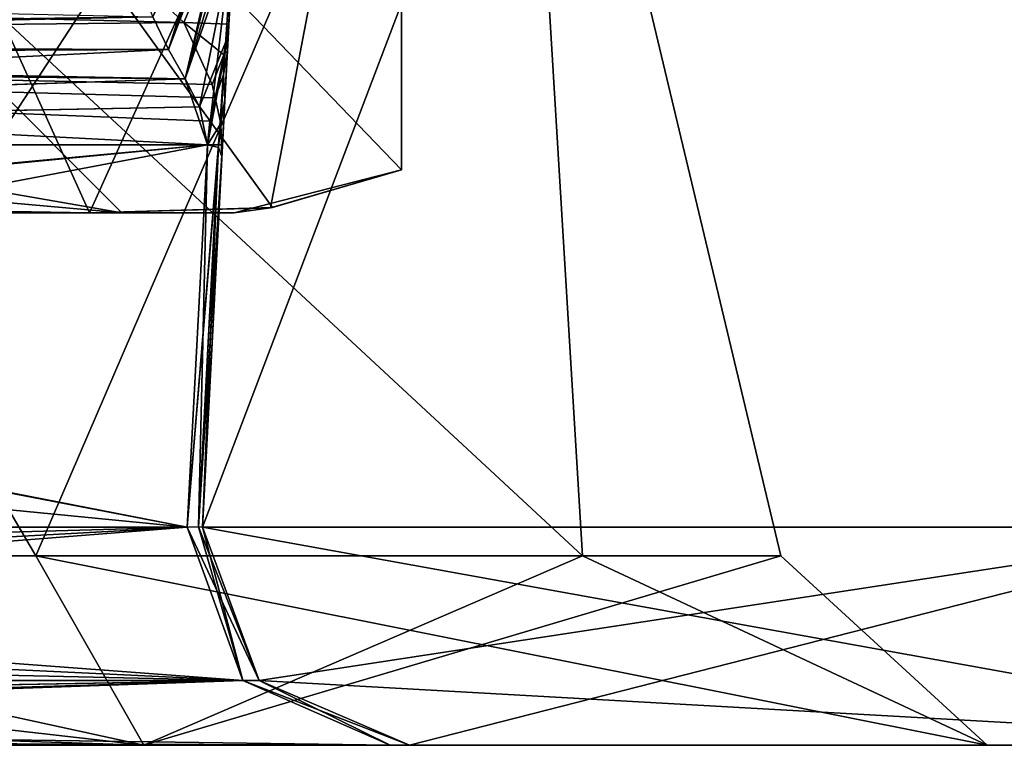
# Model space of a CAD drawing. Header units: inches. Extents: x -9.1 to 9.1, y -3.8 to 4.3.
# Tile 27 of 233: x -8.625 to -8.482, y -2.112 to -2.007. Entities that reach past the tile are written whole.
import ezdxf

# ---------------------------------------------------------------- set-up
doc = ezdxf.new("R2010")
doc.units = ezdxf.units.IN
doc.header["$LTSCALE"] = 65.185185
doc.header["$MEASUREMENT"] = 0
for name, color, linetype in [('10476', 7, 'CONTINUOUS'), ('10478', 7, 'CONTINUOUS'), ('10479', 7, 'CONTINUOUS'), ('10489', 7, 'CONTINUOUS'), ('10510', 7, 'CONTINUOUS'), ('10560', 7, 'CONTINUOUS'), ('10562', 7, 'CONTINUOUS'), ('10563', 7, 'CONTINUOUS'), ('10573', 7, 'CONTINUOUS'), ('10594', 7, 'CONTINUOUS'), ('13805', 7, 'CONTINUOUS'), ('13887', 7, 'CONTINUOUS'), ('13888', 7, 'CONTINUOUS'), ('13889', 7, 'CONTINUOUS'), ('13890', 7, 'CONTINUOUS'), ('13895', 7, 'CONTINUOUS'), ('13896', 7, 'CONTINUOUS'), ('13897', 7, 'CONTINUOUS'), ('13917', 7, 'CONTINUOUS'), ('13918', 7, 'CONTINUOUS'), ('13919', 7, 'CONTINUOUS'), ('13920', 7, 'CONTINUOUS'), ('13986', 7, 'CONTINUOUS'), ('13989', 7, 'CONTINUOUS'), ('13990', 7, 'CONTINUOUS'), ('13993', 7, 'CONTINUOUS'), ('14002', 7, 'CONTINUOUS'), ('14003', 7, 'CONTINUOUS'), ('14004', 7, 'CONTINUOUS'), ('14005', 7, 'CONTINUOUS'), ('14006', 7, 'CONTINUOUS'), ('14007', 7, 'CONTINUOUS'), ('14008', 7, 'CONTINUOUS'), ('14016', 7, 'CONTINUOUS'), ('14017', 7, 'CONTINUOUS'), ('14018', 7, 'CONTINUOUS'), ('14019', 7, 'CONTINUOUS'), ('14020', 7, 'CONTINUOUS'), ('14021', 7, 'CONTINUOUS'), ('14022', 7, 'CONTINUOUS'), ('14023', 7, 'CONTINUOUS'), ('14024', 7, 'CONTINUOUS'), ('14025', 7, 'CONTINUOUS'), ('14081', 7, 'CONTINUOUS'), ('14082', 7, 'CONTINUOUS'), ('14083', 7, 'CONTINUOUS'), ('14183', 7, 'CONTINUOUS'), ('14184', 7, 'CONTINUOUS'), ('14890', 7, 'CONTINUOUS'), ('14898', 7, 'CONTINUOUS')]:
    doc.layers.add(name, color=color, linetype=linetype)

msp = doc.modelspace()

# ---------------------------------------------------------------- linework, layer by layer
at = {"layer": '10476', "color": 252, "linetype": 'Continuous', "true_color": 0x969696}
for points in [[(-8.66128, -2.035, -2.12862), (-8.61468, -2.035, -2.07812), (-8.725, -2.035, -2.13775), (-8.66128, -2.035, -2.12862)], [(-8.725, -2.035, -2.13775), (-8.61468, -2.035, -2.07812), (-8.61, -2.035, -2), (-8.725, -2.035, -2.13775)], [(-8.725, -2.035, -1.86225), (-8.61, -2.035, -2), (-8.725, -2.035, -1.84576), (-8.725, -2.035, -1.86225)], [(-8.725, -2.035, -1.84576), (-8.61, -2.035, -2), (-8.66128, -2.035, -1.87138), (-8.725, -2.035, -1.84576)], [(-8.66128, -2.035, -1.87138), (-8.61, -2.035, -2), (-8.61468, -2.035, -1.92188), (-8.66128, -2.035, -1.87138)], [(-8.61, -2.035, -2), (-8.61468, -2.035, -2.07812), (-8.59375, -2.035, -2), (-8.61, -2.035, -2)], [(-8.61468, -2.035, -1.92188), (-8.61, -2.035, -2), (-8.59375, -2.035, -2), (-8.61468, -2.035, -1.92188)]]:
    msp.add_3dface(points, dxfattribs=at)
at = {"layer": '10478', "color": 252, "linetype": 'Continuous', "true_color": 0x969696}
for points in [[(-8.65979, -1.935, -2.15625), (-8.56958, -1.935, -2), (-8.65979, -2.02877, -2.15625), (-8.65979, -1.935, -2.15625)], [(-8.65979, -2.02877, -2.15625), (-8.56958, -1.935, -2), (-8.63478, -2.03474, -2.11293), (-8.65979, -2.02877, -2.15625)], [(-8.56958, -1.935, -2), (-8.61468, -2.035, -2.07812), (-8.63478, -2.03474, -2.11293), (-8.56958, -1.935, -2)], [(-8.61468, -2.035, -2.07812), (-8.56958, -1.935, -2), (-8.5885, -2.03427, -2.03278), (-8.61468, -2.035, -2.07812)], [(-8.56958, -1.935, -2), (-8.56958, -2.02877, -2), (-8.5885, -2.03427, -2.03278), (-8.56958, -1.935, -2)]]:
    msp.add_3dface(points, dxfattribs=at)
at = {"layer": '10479', "color": 252, "linetype": 'Continuous', "true_color": 0x969696}
for points in [[(-8.56958, -1.935, -2), (-8.65979, -1.935, -1.84375), (-8.56958, -2.02877, -2), (-8.56958, -1.935, -2)], [(-8.65979, -1.935, -1.84375), (-8.61468, -2.035, -1.92188), (-8.5882, -2.03423, -1.96774), (-8.65979, -1.935, -1.84375)], [(-8.61468, -2.035, -1.92188), (-8.65979, -1.935, -1.84375), (-8.63715, -2.0346, -1.88296), (-8.61468, -2.035, -1.92188)], [(-8.56958, -2.02877, -2), (-8.65979, -1.935, -1.84375), (-8.5882, -2.03423, -1.96774), (-8.56958, -2.02877, -2)]]:
    msp.add_3dface(points, dxfattribs=at)
at = {"layer": '10489', "color": 252, "linetype": 'Continuous', "true_color": 0x969696}
for points in [[(-8.56958, -2.02877, -2), (-8.59375, -2.035, -2), (-8.5885, -2.03427, -2.03278), (-8.56958, -2.02877, -2)], [(-8.59375, -2.035, -2), (-8.56958, -2.02877, -2), (-8.5882, -2.03423, -1.96774), (-8.59375, -2.035, -2)], [(-8.66128, -2.035, -1.87138), (-8.61468, -2.035, -1.92188), (-8.63715, -2.0346, -1.88296), (-8.66128, -2.035, -1.87138)], [(-8.61468, -2.035, -2.07812), (-8.66128, -2.035, -2.12862), (-8.63478, -2.03474, -2.11293), (-8.61468, -2.035, -2.07812)], [(-8.61468, -2.035, -1.92188), (-8.59375, -2.035, -2), (-8.5882, -2.03423, -1.96774), (-8.61468, -2.035, -1.92188)], [(-8.59375, -2.035, -2), (-8.61468, -2.035, -2.07812), (-8.5885, -2.03427, -2.03278), (-8.59375, -2.035, -2)]]:
    msp.add_3dface(points, dxfattribs=at)
at = {"layer": '10510', "color": 252, "linetype": 'Continuous', "true_color": 0x969696}
for points in [[(-8.61, -2.035, -2), (-8.725, -2.035, -1.86225), (-8.725, -2.015, -1.88263), (-8.61, -2.035, -2)], [(-8.61, -2.035, -2), (-8.725, -2.015, -2.11737), (-8.725, -2.02473, -2.1273), (-8.61, -2.035, -2)], [(-8.725, -2.015, -2.11737), (-8.61, -2.035, -2), (-8.63, -2.015, -2), (-8.725, -2.015, -2.11737)], [(-8.61, -2.035, -2), (-8.725, -2.015, -1.88263), (-8.63, -2.015, -2), (-8.61, -2.035, -2)], [(-8.725, -2.035, -2.13775), (-8.61, -2.035, -2), (-8.725, -2.02473, -2.1273), (-8.725, -2.035, -2.13775)]]:
    msp.add_3dface(points, dxfattribs=at)
at = {"layer": '10560', "color": 252, "linetype": 'Continuous', "true_color": 0x969696}
for points in [[(-8.66128, -2.035, 1.87138), (-8.61468, -2.035, 1.92188), (-8.725, -2.035, 1.86225), (-8.66128, -2.035, 1.87138)], [(-8.725, -2.035, 1.86225), (-8.61468, -2.035, 1.92188), (-8.61, -2.035, 2), (-8.725, -2.035, 1.86225)], [(-8.725, -2.035, 2.13775), (-8.61, -2.035, 2), (-8.725, -2.035, 2.15424), (-8.725, -2.035, 2.13775)], [(-8.725, -2.035, 2.15424), (-8.61, -2.035, 2), (-8.66128, -2.035, 2.12862), (-8.725, -2.035, 2.15424)], [(-8.66128, -2.035, 2.12862), (-8.61, -2.035, 2), (-8.61468, -2.035, 2.07812), (-8.66128, -2.035, 2.12862)], [(-8.61, -2.035, 2), (-8.61468, -2.035, 1.92188), (-8.59375, -2.035, 2), (-8.61, -2.035, 2)], [(-8.61468, -2.035, 2.07812), (-8.61, -2.035, 2), (-8.59375, -2.035, 2), (-8.61468, -2.035, 2.07812)]]:
    msp.add_3dface(points, dxfattribs=at)
at = {"layer": '10562', "color": 252, "linetype": 'Continuous', "true_color": 0x969696}
for points in [[(-8.65979, -1.935, 1.84375), (-8.56958, -1.935, 2), (-8.65979, -2.02877, 1.84375), (-8.65979, -1.935, 1.84375)], [(-8.65979, -2.02877, 1.84375), (-8.56958, -1.935, 2), (-8.63478, -2.03474, 1.88707), (-8.65979, -2.02877, 1.84375)], [(-8.56958, -1.935, 2), (-8.61468, -2.035, 1.92188), (-8.63478, -2.03474, 1.88707), (-8.56958, -1.935, 2)], [(-8.61468, -2.035, 1.92188), (-8.56958, -1.935, 2), (-8.5885, -2.03427, 1.96722), (-8.61468, -2.035, 1.92188)], [(-8.56958, -1.935, 2), (-8.56958, -2.02877, 2), (-8.5885, -2.03427, 1.96722), (-8.56958, -1.935, 2)]]:
    msp.add_3dface(points, dxfattribs=at)
at = {"layer": '10563', "color": 252, "linetype": 'Continuous', "true_color": 0x969696}
for points in [[(-8.56958, -1.935, 2), (-8.65979, -1.935, 2.15625), (-8.56958, -2.02877, 2), (-8.56958, -1.935, 2)], [(-8.65979, -1.935, 2.15625), (-8.61468, -2.035, 2.07812), (-8.5882, -2.03423, 2.03226), (-8.65979, -1.935, 2.15625)], [(-8.61468, -2.035, 2.07812), (-8.65979, -1.935, 2.15625), (-8.63715, -2.0346, 2.11704), (-8.61468, -2.035, 2.07812)], [(-8.56958, -2.02877, 2), (-8.65979, -1.935, 2.15625), (-8.5882, -2.03423, 2.03226), (-8.56958, -2.02877, 2)]]:
    msp.add_3dface(points, dxfattribs=at)
at = {"layer": '10573', "color": 252, "linetype": 'Continuous', "true_color": 0x969696}
for points in [[(-8.56958, -2.02877, 2), (-8.59375, -2.035, 2), (-8.5885, -2.03427, 1.96722), (-8.56958, -2.02877, 2)], [(-8.59375, -2.035, 2), (-8.56958, -2.02877, 2), (-8.5882, -2.03423, 2.03226), (-8.59375, -2.035, 2)], [(-8.66128, -2.035, 2.12862), (-8.61468, -2.035, 2.07812), (-8.63715, -2.0346, 2.11704), (-8.66128, -2.035, 2.12862)], [(-8.61468, -2.035, 1.92188), (-8.66128, -2.035, 1.87138), (-8.63478, -2.03474, 1.88707), (-8.61468, -2.035, 1.92188)], [(-8.61468, -2.035, 2.07812), (-8.59375, -2.035, 2), (-8.5882, -2.03423, 2.03226), (-8.61468, -2.035, 2.07812)], [(-8.59375, -2.035, 2), (-8.61468, -2.035, 1.92188), (-8.5885, -2.03427, 1.96722), (-8.59375, -2.035, 2)]]:
    msp.add_3dface(points, dxfattribs=at)
at = {"layer": '10594', "color": 252, "linetype": 'Continuous', "true_color": 0x969696}
for points in [[(-8.61, -2.035, 2), (-8.725, -2.035, 2.13775), (-8.725, -2.015, 2.11737), (-8.61, -2.035, 2)], [(-8.61, -2.035, 2), (-8.725, -2.015, 1.88263), (-8.725, -2.02473, 1.8727), (-8.61, -2.035, 2)], [(-8.725, -2.015, 1.88263), (-8.61, -2.035, 2), (-8.63, -2.015, 2), (-8.725, -2.015, 1.88263)], [(-8.61, -2.035, 2), (-8.725, -2.015, 2.11737), (-8.63, -2.015, 2), (-8.61, -2.035, 2)], [(-8.725, -2.035, 1.86225), (-8.61, -2.035, 2), (-8.725, -2.02473, 1.8727), (-8.725, -2.035, 1.86225)]]:
    msp.add_3dface(points, dxfattribs=at)
at = {"layer": '13805', "linetype": 'Continuous'}
for points in [[(-8.86023, -2.112, -2.27365), (-8.57122, -2.112, -3.63333), (-8.85922, -2.112, -2.24162), (-8.86023, -2.112, -2.27365)], [(-8.85922, -2.112, -1.75838), (-8.60682, -2.112, -1.77685), (-8.86023, -2.112, -1.72635), (-8.85922, -2.112, -1.75838)], [(-8.86023, -2.112, -1.72635), (-8.60682, -2.112, -1.77685), (-8.57122, -2.112, -0.36667), (-8.86023, -2.112, -1.72635)], [(-8.86023, -2.112, 1.72635), (-8.57122, -2.112, 0.36667), (-8.85922, -2.112, 1.75838), (-8.86023, -2.112, 1.72635)], [(-8.85922, -2.112, 2.24162), (-8.60682, -2.112, 2.22315), (-8.86023, -2.112, 2.27365), (-8.85922, -2.112, 2.24162)], [(-8.86023, -2.112, 2.27365), (-8.60682, -2.112, 2.22315), (-8.57122, -2.112, 3.63333), (-8.86023, -2.112, 2.27365)], [(-8.85922, -2.112, -2.24162), (-8.57122, -2.112, -3.63333), (-8.60682, -2.112, -2.22315), (-8.85922, -2.112, -2.24162)], [(-8.85922, -2.112, 1.75838), (-8.57122, -2.112, 0.36667), (-8.60682, -2.112, 1.77685), (-8.85922, -2.112, 1.75838)], [(-8.60682, -2.112, -2.22315), (-8.57122, -2.112, -3.63333), (-8.5691, -2.112, -3.64675), (-8.60682, -2.112, -2.22315)], [(-8.48489, -2.112, -2), (-8.60682, -2.112, -2.22315), (-8.56839, -2.112, -3.66032), (-8.48489, -2.112, -2)], [(-8.56839, -2.112, -3.66032), (-8.60682, -2.112, -2.22315), (-8.5691, -2.112, -3.64675), (-8.56839, -2.112, -3.66032)], [(-8.60682, -2.112, -1.77685), (-8.48489, -2.112, -2), (-8.57122, -2.112, -0.36667), (-8.60682, -2.112, -1.77685)], [(-8.56839, -2.112, 0.33968), (-8.48489, -2.112, -2), (-8.60682, -2.112, 1.77685), (-8.56839, -2.112, 0.33968)], [(-8.60682, -2.112, 1.77685), (-8.48489, -2.112, -2), (-8.48489, -2.112, 2), (-8.60682, -2.112, 1.77685)], [(-8.5691, -2.112, 0.35325), (-8.56839, -2.112, 0.33968), (-8.60682, -2.112, 1.77685), (-8.5691, -2.112, 0.35325)], [(-8.57122, -2.112, 0.36667), (-8.5691, -2.112, 0.35325), (-8.60682, -2.112, 1.77685), (-8.57122, -2.112, 0.36667)], [(-8.60682, -2.112, 2.22315), (-8.48489, -2.112, 2), (-8.57122, -2.112, 3.63333), (-8.60682, -2.112, 2.22315)], [(-8.57122, -2.112, -0.36667), (-8.48489, -2.112, -2), (-8.5691, -2.112, -0.35325), (-8.57122, -2.112, -0.36667)], [(-8.57122, -2.112, 3.63333), (-8.48489, -2.112, 2), (-8.5691, -2.112, 3.64675), (-8.57122, -2.112, 3.63333)], [(-8.5691, -2.112, -0.35325), (-8.48489, -2.112, -2), (-8.56839, -2.112, -0.33968), (-8.5691, -2.112, -0.35325)], [(-8.5691, -2.112, 3.64675), (-8.48489, -2.112, 2), (-8.56839, -2.112, 3.66032), (-8.5691, -2.112, 3.64675)], [(-8.56839, -2.112, -0.33968), (-8.48489, -2.112, -2), (-8.56839, -2.112, 0.33968), (-8.56839, -2.112, -0.33968)], [(-8.48489, -2.112, -2), (-8.56839, -2.112, -3.66032), (-8.46427, -2.112, -3.75256), (-8.48489, -2.112, -2)], [(-8.56839, -2.112, 3.66032), (-8.48489, -2.112, 2), (-8.56839, -2.112, 3.675), (-8.56839, -2.112, 3.66032)], [(-8.56839, -2.112, 3.675), (-8.48489, -2.112, 2), (-8.46426, -2.112, 3.75258), (-8.56839, -2.112, 3.675)], [(-8.42388, -2.112, 4.02388), (-8.56839, -2.112, 3.675), (-8.46426, -2.112, 3.75258), (-8.42388, -2.112, 4.02388)], [(-8.56839, -2.112, -3.675), (-8.42388, -2.112, -4.02388), (-8.56839, -2.112, -3.66032), (-8.56839, -2.112, -3.675)], [(-8.56839, -2.112, -3.66032), (-8.42388, -2.112, -4.02388), (-8.46427, -2.112, -3.75256), (-8.56839, -2.112, -3.66032)], [(-8.48489, -2.112, 2), (-8.48489, -2.112, -2), (-8.46427, -2.112, -3.75256), (-8.48489, -2.112, 2)], [(-8.48489, -2.112, 2), (-8.46427, -2.112, -3.75256), (-8.46426, -2.112, 3.75258), (-8.48489, -2.112, 2)]]:
    msp.add_3dface(points, dxfattribs=at)
at = {"layer": '13887', "linetype": 'Continuous'}
for points in [[(-8.88954, -2.08043, 2.27988), (-8.60053, -2.08043, 3.63956), (-8.88353, -2.02515, 2.29419), (-8.88954, -2.08043, 2.27988)], [(-8.88353, -2.02515, 2.29419), (-8.60053, -2.08043, 3.63956), (-8.59763, -2.02515, 3.63925), (-8.88353, -2.02515, 2.29419)]]:
    msp.add_3dface(points, dxfattribs=at)
at = {"layer": '13888', "linetype": 'Continuous'}
for points in [[(-8.88851, -2.05229, -1.72237), (-8.60053, -2.08043, -0.36044), (-8.88751, -2.02515, -1.72454), (-8.88851, -2.05229, -1.72237)], [(-8.88751, -2.02515, -1.72454), (-8.60053, -2.08043, -0.36044), (-8.59763, -2.02515, -0.36075), (-8.88751, -2.02515, -1.72454)], [(-8.88954, -2.08043, -1.72012), (-8.60053, -2.08043, -0.36044), (-8.88851, -2.05229, -1.72237), (-8.88954, -2.08043, -1.72012)]]:
    msp.add_3dface(points, dxfattribs=at)
at = {"layer": '13889', "linetype": 'Continuous'}
for points in [[(-8.60053, -2.08043, 0.36044), (-8.88954, -2.08043, 1.72012), (-8.59763, -2.02515, 0.36075), (-8.60053, -2.08043, 0.36044)], [(-8.59763, -2.02515, 0.36075), (-8.88954, -2.08043, 1.72012), (-8.88851, -2.0523, 1.72237), (-8.59763, -2.02515, 0.36075)], [(-8.88751, -2.02515, 1.72454), (-8.59763, -2.02515, 0.36075), (-8.88851, -2.0523, 1.72237), (-8.88751, -2.02515, 1.72454)]]:
    msp.add_3dface(points, dxfattribs=at)
at = {"layer": '13890', "linetype": 'Continuous'}
for points in [[(-8.60053, -2.08043, -3.63956), (-8.88954, -2.08043, -2.27988), (-8.59763, -2.02515, -3.63925), (-8.60053, -2.08043, -3.63956)], [(-8.59763, -2.02515, -3.63925), (-8.88954, -2.08043, -2.27988), (-8.88854, -2.05327, -2.27771), (-8.59763, -2.02515, -3.63925)], [(-8.88751, -2.02515, -2.27546), (-8.59763, -2.02515, -3.63925), (-8.88854, -2.05327, -2.27771), (-8.88751, -2.02515, -2.27546)]]:
    msp.add_3dface(points, dxfattribs=at)
at = {"layer": '13895', "linetype": 'Continuous'}
for points in [[(-8.59835, -2.08043, -3.675), (-8.57492, -1.63343, -3.675), (-8.4285, -1.63343, -4.0285), (-8.59835, -2.08043, -3.675)], [(-8.44506, -2.08043, -4.04506), (-8.59835, -2.08043, -3.675), (-8.4285, -1.63343, -4.0285), (-8.44506, -2.08043, -4.04506)]]:
    msp.add_3dface(points, dxfattribs=at)
at = {"layer": '13896', "linetype": 'Continuous'}
for points in [[(-8.59835, -2.08043, 3.675), (-8.57492, -1.63343, 3.675), (-8.59545, -2.02515, 3.66002), (-8.59835, -2.08043, 3.675)], [(-8.59835, -2.08043, -3.675), (-8.59835, -2.08043, -3.66032), (-8.57492, -1.63343, -3.675), (-8.59835, -2.08043, -3.675)], [(-8.57492, -1.63343, -3.675), (-8.59835, -2.08043, -3.66032), (-8.59554, -2.02683, -3.66003), (-8.57492, -1.63343, -3.675)], [(-8.59338, -1.98575, -0.382), (-8.59835, -2.08043, 0.33968), (-8.57492, -1.63343, -1.58776), (-8.59338, -1.98575, -0.382)], [(-8.57492, -1.63343, -1.58776), (-8.59835, -2.08043, 0.33968), (-8.59545, -2.02515, 0.33998), (-8.57492, -1.63343, -1.58776)], [(-8.59511, -2.01865, -3.65254), (-8.57492, -1.63343, -3.675), (-8.59554, -2.02683, -3.66003), (-8.59511, -2.01865, -3.65254)], [(-8.59545, -2.02515, 3.66002), (-8.57492, -1.63343, 3.675), (-8.59462, -2.00938, 3.65466), (-8.59545, -2.02515, 3.66002)], [(-8.5937, -1.99178, 0.36635), (-8.57492, -1.63343, -1.58776), (-8.59545, -2.02515, 0.33998), (-8.5937, -1.99178, 0.36635)], [(-8.59474, -2.01159, -3.64501), (-8.57492, -1.63343, -3.675), (-8.59511, -2.01865, -3.65254), (-8.59474, -2.01159, -3.64501)], [(-8.59453, -2.00769, -3.63984), (-8.57492, -1.63343, -3.675), (-8.59474, -2.01159, -3.64501), (-8.59453, -2.00769, -3.63984)], [(-8.59462, -2.00938, 3.65466), (-8.57492, -1.63343, 3.675), (-8.59389, -1.99537, 3.64019), (-8.59462, -2.00938, 3.65466)], [(-8.59359, -1.98978, -3.59453), (-8.57492, -1.63343, -3.675), (-8.59453, -2.00769, -3.63984), (-8.59359, -1.98978, -3.59453)], [(-8.59389, -1.99537, -0.35981), (-8.59835, -2.08043, 0.33968), (-8.59338, -1.98575, -0.382), (-8.59389, -1.99537, -0.35981)], [(-8.59462, -2.00938, -0.34534), (-8.59835, -2.08043, 0.33968), (-8.59389, -1.99537, -0.35981), (-8.59462, -2.00938, -0.34534)], [(-8.59545, -2.02515, -0.33998), (-8.59835, -2.08043, 0.33968), (-8.59462, -2.00938, -0.34534), (-8.59545, -2.02515, -0.33998)], [(-8.59835, -2.08043, 3.66032), (-8.59835, -2.08043, 3.675), (-8.59545, -2.02515, 3.66002), (-8.59835, -2.08043, 3.66032)], [(-8.59835, -2.08043, -0.33968), (-8.59835, -2.08043, 0.33968), (-8.59545, -2.02515, -0.33998), (-8.59835, -2.08043, -0.33968)]]:
    msp.add_3dface(points, dxfattribs=at)
at = {"layer": '13897', "linetype": 'Continuous'}
for points in [[(-8.59835, -2.08043, 3.675), (-8.44506, -2.08043, 4.04506), (-8.57492, -1.63343, 3.675), (-8.59835, -2.08043, 3.675)], [(-8.57492, -1.63343, 3.675), (-8.44506, -2.08043, 4.04506), (-8.4285, -1.63343, 4.0285), (-8.57492, -1.63343, 3.675)]]:
    msp.add_3dface(points, dxfattribs=at)
at = {"layer": '13917', "linetype": 'Continuous'}
for points in [[(-8.60053, -2.08043, -3.63956), (-8.59763, -2.02515, -3.63925), (-8.59602, -2.02556, -3.64957), (-8.60053, -2.08043, -3.63956)], [(-8.59889, -2.08042, -3.64988), (-8.60053, -2.08043, -3.63956), (-8.59602, -2.02556, -3.64957), (-8.59889, -2.08042, -3.64988)], [(-8.59554, -2.02683, -3.66003), (-8.59889, -2.08042, -3.64988), (-8.59602, -2.02556, -3.64957), (-8.59554, -2.02683, -3.66003)], [(-8.59554, -2.02683, -3.66003), (-8.59835, -2.08043, -3.66032), (-8.59889, -2.08042, -3.64988), (-8.59554, -2.02683, -3.66003)]]:
    msp.add_3dface(points, dxfattribs=at)
at = {"layer": '13918', "linetype": 'Continuous'}
for points in [[(-8.59763, -2.02515, -0.36075), (-8.60053, -2.08043, -0.36044), (-8.59889, -2.08042, -0.35012), (-8.59763, -2.02515, -0.36075)], [(-8.59763, -2.02515, -0.36075), (-8.59889, -2.08042, -0.35012), (-8.596, -2.02518, -0.35044), (-8.59763, -2.02515, -0.36075)], [(-8.59889, -2.08042, -0.35012), (-8.59835, -2.08043, -0.33968), (-8.596, -2.02518, -0.35044), (-8.59889, -2.08042, -0.35012)], [(-8.59835, -2.08043, -0.33968), (-8.59545, -2.02515, -0.33998), (-8.596, -2.02518, -0.35044), (-8.59835, -2.08043, -0.33968)]]:
    msp.add_3dface(points, dxfattribs=at)
at = {"layer": '13919', "linetype": 'Continuous'}
for points in [[(-8.60053, -2.08043, 0.36044), (-8.59763, -2.02515, 0.36075), (-8.596, -2.02516, 0.35046), (-8.60053, -2.08043, 0.36044)], [(-8.59889, -2.08042, 0.35012), (-8.60053, -2.08043, 0.36044), (-8.596, -2.02516, 0.35046), (-8.59889, -2.08042, 0.35012)], [(-8.59545, -2.02515, 0.33998), (-8.59835, -2.08043, 0.33968), (-8.59889, -2.08042, 0.35012), (-8.59545, -2.02515, 0.33998)], [(-8.59545, -2.02515, 0.33998), (-8.59889, -2.08042, 0.35012), (-8.596, -2.02516, 0.35046), (-8.59545, -2.02515, 0.33998)]]:
    msp.add_3dface(points, dxfattribs=at)
at = {"layer": '13920', "linetype": 'Continuous'}
for points in [[(-8.59763, -2.02515, 3.63925), (-8.60053, -2.08043, 3.63956), (-8.59889, -2.08042, 3.64988), (-8.59763, -2.02515, 3.63925)], [(-8.59763, -2.02515, 3.63925), (-8.59889, -2.08042, 3.64988), (-8.596, -2.02518, 3.64956), (-8.59763, -2.02515, 3.63925)], [(-8.59889, -2.08042, 3.64988), (-8.59835, -2.08043, 3.66032), (-8.596, -2.02518, 3.64956), (-8.59889, -2.08042, 3.64988)], [(-8.59835, -2.08043, 3.66032), (-8.59545, -2.02515, 3.66002), (-8.596, -2.02518, 3.64956), (-8.59835, -2.08043, 3.66032)]]:
    msp.add_3dface(points, dxfattribs=at)
at = {"layer": '13986', "linetype": 'Continuous'}
for points in [[(-8.8689, -2.00074, -2.29109), (-8.60105, -2.00746, -3.58974), (-8.8818, -2.01042, -2.27941), (-8.8689, -2.00074, -2.29109)], [(-8.8689, -2.00074, -2.29109), (-8.60818, -2.00074, -3.51769), (-8.60105, -2.00746, -3.58974), (-8.8689, -2.00074, -2.29109)], [(-8.60105, -2.00746, -3.58974), (-8.59693, -2.01642, -3.63398), (-8.8818, -2.01042, -2.27941), (-8.60105, -2.00746, -3.58974)], [(-8.59763, -2.02515, -3.63925), (-8.88751, -2.02515, -2.27546), (-8.8818, -2.01042, -2.27941), (-8.59763, -2.02515, -3.63925)], [(-8.59726, -2.02172, -3.63918), (-8.59763, -2.02515, -3.63925), (-8.8818, -2.01042, -2.27941), (-8.59726, -2.02172, -3.63918)], [(-8.59651, -2.01837, -3.63902), (-8.59726, -2.02172, -3.63918), (-8.8818, -2.01042, -2.27941), (-8.59651, -2.01837, -3.63902)], [(-8.59693, -2.01642, -3.63398), (-8.59651, -2.01837, -3.63902), (-8.8818, -2.01042, -2.27941), (-8.59693, -2.01642, -3.63398)]]:
    msp.add_3dface(points, dxfattribs=at)
at = {"layer": '13989', "linetype": 'Continuous'}
for points in [[(-8.60818, -2.00074, -0.48231), (-8.8689, -2.00074, -1.70892), (-8.88345, -2.01266, -1.72205), (-8.60818, -2.00074, -0.48231)], [(-8.60818, -2.00074, -0.48231), (-8.88345, -2.01266, -1.72205), (-8.60681, -2.0029, -0.46028), (-8.60818, -2.00074, -0.48231)], [(-8.60681, -2.0029, -0.46028), (-8.88345, -2.01266, -1.72205), (-8.6055, -2.00664, -0.43467), (-8.60681, -2.0029, -0.46028)], [(-8.6055, -2.00664, -0.43467), (-8.88345, -2.01266, -1.72205), (-8.60324, -2.01138, -0.40718), (-8.6055, -2.00664, -0.43467)], [(-8.60324, -2.01138, -0.40718), (-8.88345, -2.01266, -1.72205), (-8.60085, -2.01561, -0.38596), (-8.60324, -2.01138, -0.40718)], [(-8.88345, -2.01266, -1.72205), (-8.88751, -2.02515, -1.72454), (-8.60085, -2.01561, -0.38596), (-8.88345, -2.01266, -1.72205)], [(-8.60085, -2.01561, -0.38596), (-8.88751, -2.02515, -1.72454), (-8.59878, -2.01966, -0.37002), (-8.60085, -2.01561, -0.38596)], [(-8.88751, -2.02515, -1.72454), (-8.59763, -2.02515, -0.36075), (-8.59878, -2.01966, -0.37002), (-8.88751, -2.02515, -1.72454)]]:
    msp.add_3dface(points, dxfattribs=at)
at = {"layer": '13990', "linetype": 'Continuous'}
for points in [[(-8.8689, -2.00074, 1.70891), (-8.60549, -2.00667, 0.4345), (-8.8818, -2.01042, 1.72059), (-8.8689, -2.00074, 1.70891)], [(-8.60549, -2.00667, 0.4345), (-8.60323, -2.01139, 0.40712), (-8.8818, -2.01042, 1.72059), (-8.60549, -2.00667, 0.4345)], [(-8.59763, -2.02515, 0.36075), (-8.88751, -2.02515, 1.72454), (-8.8818, -2.01042, 1.72059), (-8.59763, -2.02515, 0.36075)], [(-8.60085, -2.01561, 0.38595), (-8.59763, -2.02515, 0.36075), (-8.8818, -2.01042, 1.72059), (-8.60085, -2.01561, 0.38595)], [(-8.60323, -2.01139, 0.40712), (-8.60085, -2.01561, 0.38595), (-8.8818, -2.01042, 1.72059), (-8.60323, -2.01139, 0.40712)]]:
    msp.add_3dface(points, dxfattribs=at)
at = {"layer": '13993', "linetype": 'Continuous'}
for points in [[(-8.8689, -2.00074, 2.29109), (-8.87925, -2.01104, 2.29329), (-8.60681, -2.0029, 3.53972), (-8.8689, -2.00074, 2.29109)], [(-8.60681, -2.0029, 3.53972), (-8.87925, -2.01104, 2.29329), (-8.6055, -2.00664, 3.56533), (-8.60681, -2.0029, 3.53972)], [(-8.6055, -2.00664, 3.56533), (-8.87925, -2.01104, 2.29329), (-8.60324, -2.01138, 3.59282), (-8.6055, -2.00664, 3.56533)], [(-8.87925, -2.01104, 2.29329), (-8.88353, -2.02515, 2.29419), (-8.60324, -2.01138, 3.59282), (-8.87925, -2.01104, 2.29329)], [(-8.60324, -2.01138, 3.59282), (-8.88353, -2.02515, 2.29419), (-8.60085, -2.01561, 3.61404), (-8.60324, -2.01138, 3.59282)], [(-8.60085, -2.01561, 3.61404), (-8.88353, -2.02515, 2.29419), (-8.59878, -2.01966, 3.62998), (-8.60085, -2.01561, 3.61404)], [(-8.88353, -2.02515, 2.29419), (-8.59763, -2.02515, 3.63925), (-8.59878, -2.01966, 3.62998), (-8.88353, -2.02515, 2.29419)]]:
    msp.add_3dface(points, dxfattribs=at)
at = {"layer": '14002', "linetype": 'Continuous'}
for points in [[(-8.59308, -1.97993, 3.59055), (-8.6055, -2.00664, 3.56533), (-8.60324, -2.01138, 3.59282), (-8.59308, -1.97993, 3.59055)], [(-8.59338, -1.98575, 3.618), (-8.59308, -1.97993, 3.59055), (-8.60324, -2.01138, 3.59282), (-8.59338, -1.98575, 3.618)], [(-8.59338, -1.98575, 3.618), (-8.60324, -2.01138, 3.59282), (-8.60085, -2.01561, 3.61404), (-8.59338, -1.98575, 3.618)], [(-8.59389, -1.99537, 3.64019), (-8.59338, -1.98575, 3.618), (-8.60085, -2.01561, 3.61404), (-8.59389, -1.99537, 3.64019)], [(-8.59389, -1.99537, 3.64019), (-8.60085, -2.01561, 3.61404), (-8.59878, -2.01966, 3.62998), (-8.59389, -1.99537, 3.64019)], [(-8.59462, -2.00938, 3.65466), (-8.59389, -1.99537, 3.64019), (-8.59878, -2.01966, 3.62998), (-8.59462, -2.00938, 3.65466)], [(-8.59763, -2.02515, 3.63925), (-8.59462, -2.00938, 3.65466), (-8.59878, -2.01966, 3.62998), (-8.59763, -2.02515, 3.63925)], [(-8.59545, -2.02515, 3.66002), (-8.59462, -2.00938, 3.65466), (-8.59763, -2.02515, 3.63925), (-8.59545, -2.02515, 3.66002)], [(-8.59545, -2.02515, 3.66002), (-8.59763, -2.02515, 3.63925), (-8.596, -2.02518, 3.64956), (-8.59545, -2.02515, 3.66002)]]:
    msp.add_3dface(points, dxfattribs=at)
at = {"layer": '14003', "linetype": 'Continuous'}
for points in [[(-8.59308, -1.97993, -0.40945), (-8.6055, -2.00664, -0.43467), (-8.60324, -2.01138, -0.40718), (-8.59308, -1.97993, -0.40945)], [(-8.59338, -1.98575, -0.382), (-8.59308, -1.97993, -0.40945), (-8.60324, -2.01138, -0.40718), (-8.59338, -1.98575, -0.382)], [(-8.59338, -1.98575, -0.382), (-8.60324, -2.01138, -0.40718), (-8.60085, -2.01561, -0.38596), (-8.59338, -1.98575, -0.382)], [(-8.59389, -1.99537, -0.35981), (-8.59338, -1.98575, -0.382), (-8.60085, -2.01561, -0.38596), (-8.59389, -1.99537, -0.35981)], [(-8.59389, -1.99537, -0.35981), (-8.60085, -2.01561, -0.38596), (-8.59878, -2.01966, -0.37002), (-8.59389, -1.99537, -0.35981)], [(-8.59462, -2.00938, -0.34534), (-8.59389, -1.99537, -0.35981), (-8.59878, -2.01966, -0.37002), (-8.59462, -2.00938, -0.34534)], [(-8.59763, -2.02515, -0.36075), (-8.59462, -2.00938, -0.34534), (-8.59878, -2.01966, -0.37002), (-8.59763, -2.02515, -0.36075)], [(-8.59545, -2.02515, -0.33998), (-8.59462, -2.00938, -0.34534), (-8.59763, -2.02515, -0.36075), (-8.59545, -2.02515, -0.33998)], [(-8.59545, -2.02515, -0.33998), (-8.59763, -2.02515, -0.36075), (-8.596, -2.02518, -0.35044), (-8.59545, -2.02515, -0.33998)]]:
    msp.add_3dface(points, dxfattribs=at)
at = {"layer": '14004', "linetype": 'Continuous'}
for points in [[(-8.593, -1.97846, 0.42436), (-8.60323, -2.01139, 0.40712), (-8.60549, -2.00667, 0.4345), (-8.593, -1.97846, 0.42436)], [(-8.593, -1.97846, 0.42436), (-8.59325, -1.98311, 0.39173), (-8.60323, -2.01139, 0.40712), (-8.593, -1.97846, 0.42436)], [(-8.59325, -1.98311, 0.39173), (-8.60085, -2.01561, 0.38595), (-8.60323, -2.01139, 0.40712), (-8.59325, -1.98311, 0.39173)], [(-8.59325, -1.98311, 0.39173), (-8.5937, -1.99178, 0.36635), (-8.60085, -2.01561, 0.38595), (-8.59325, -1.98311, 0.39173)], [(-8.5937, -1.99178, 0.36635), (-8.59763, -2.02515, 0.36075), (-8.60085, -2.01561, 0.38595), (-8.5937, -1.99178, 0.36635)], [(-8.59763, -2.02515, 0.36075), (-8.5937, -1.99178, 0.36635), (-8.596, -2.02516, 0.35046), (-8.59763, -2.02515, 0.36075)], [(-8.5937, -1.99178, 0.36635), (-8.59545, -2.02515, 0.33998), (-8.596, -2.02516, 0.35046), (-8.5937, -1.99178, 0.36635)]]:
    msp.add_3dface(points, dxfattribs=at)
at = {"layer": '14005', "linetype": 'Continuous'}
for points in [[(-8.59763, -2.02515, -3.63925), (-8.59726, -2.02172, -3.63918), (-8.59651, -2.01837, -3.63902), (-8.59763, -2.02515, -3.63925)], [(-8.59763, -2.02515, -3.63925), (-8.59651, -2.01837, -3.63902), (-8.59569, -2.02209, -3.64904), (-8.59763, -2.02515, -3.63925)], [(-8.59602, -2.02556, -3.64957), (-8.59763, -2.02515, -3.63925), (-8.59569, -2.02209, -3.64904), (-8.59602, -2.02556, -3.64957)], [(-8.59554, -2.02683, -3.66003), (-8.59602, -2.02556, -3.64957), (-8.59569, -2.02209, -3.64904), (-8.59554, -2.02683, -3.66003)]]:
    msp.add_3dface(points, dxfattribs=at)
at = {"layer": '14006', "linetype": 'Continuous'}
for points in [[(-8.59453, -2.00769, -3.63984), (-8.59474, -2.01159, -3.64501), (-8.59526, -2.01215, -3.63686), (-8.59453, -2.00769, -3.63984)], [(-8.59651, -2.01837, -3.63902), (-8.59693, -2.01642, -3.63398), (-8.59526, -2.01215, -3.63686), (-8.59651, -2.01837, -3.63902)], [(-8.59528, -2.01504, -3.64197), (-8.59651, -2.01837, -3.63902), (-8.59526, -2.01215, -3.63686), (-8.59528, -2.01504, -3.64197)], [(-8.59474, -2.01159, -3.64501), (-8.59528, -2.01504, -3.64197), (-8.59526, -2.01215, -3.63686), (-8.59474, -2.01159, -3.64501)]]:
    msp.add_3dface(points, dxfattribs=at)
at = {"layer": '14007', "linetype": 'Continuous'}
for points in [[(-8.59474, -2.01159, -3.64501), (-8.59511, -2.01865, -3.65254), (-8.59528, -2.01504, -3.64197), (-8.59474, -2.01159, -3.64501)], [(-8.59569, -2.02209, -3.64904), (-8.59651, -2.01837, -3.63902), (-8.59528, -2.01504, -3.64197), (-8.59569, -2.02209, -3.64904)], [(-8.59511, -2.01865, -3.65254), (-8.59569, -2.02209, -3.64904), (-8.59528, -2.01504, -3.64197), (-8.59511, -2.01865, -3.65254)], [(-8.59511, -2.01865, -3.65254), (-8.59554, -2.02683, -3.66003), (-8.59569, -2.02209, -3.64904), (-8.59511, -2.01865, -3.65254)]]:
    msp.add_3dface(points, dxfattribs=at)
at = {"layer": '14008', "linetype": 'Continuous'}
for points in [[(-8.60818, -2.00074, -3.51769), (-8.59359, -1.98978, -3.59453), (-8.60105, -2.00746, -3.58974), (-8.60818, -2.00074, -3.51769)], [(-8.59359, -1.98978, -3.59453), (-8.59453, -2.00769, -3.63984), (-8.60105, -2.00746, -3.58974), (-8.59359, -1.98978, -3.59453)], [(-8.60105, -2.00746, -3.58974), (-8.59453, -2.00769, -3.63984), (-8.59526, -2.01215, -3.63686), (-8.60105, -2.00746, -3.58974)], [(-8.59693, -2.01642, -3.63398), (-8.60105, -2.00746, -3.58974), (-8.59526, -2.01215, -3.63686), (-8.59693, -2.01642, -3.63398)]]:
    msp.add_3dface(points, dxfattribs=at)
at = {"layer": '14016', "linetype": 'Continuous'}
for points in [[(-8.88954, -2.08043, -2.27988), (-8.60053, -2.08043, -3.63956), (-8.59251, -2.10265, -3.63786), (-8.88954, -2.08043, -2.27988)], [(-8.88954, -2.08043, -2.27988), (-8.59251, -2.10265, -3.63786), (-8.88888, -2.08849, -2.27974), (-8.88954, -2.08043, -2.27988)], [(-8.59251, -2.10265, -3.63786), (-8.88614, -2.09608, -2.27916), (-8.88888, -2.08849, -2.27974), (-8.59251, -2.10265, -3.63786)], [(-8.59251, -2.10265, -3.63786), (-8.88152, -2.10265, -2.27818), (-8.88614, -2.09608, -2.27916), (-8.59251, -2.10265, -3.63786)], [(-8.59251, -2.10265, -3.63786), (-8.87535, -2.10772, -2.27687), (-8.88152, -2.10265, -2.27818), (-8.59251, -2.10265, -3.63786)], [(-8.59251, -2.10265, -3.63786), (-8.57122, -2.112, -3.63333), (-8.87535, -2.10772, -2.27687), (-8.59251, -2.10265, -3.63786)], [(-8.57122, -2.112, -3.63333), (-8.86807, -2.11091, -2.27532), (-8.87535, -2.10772, -2.27687), (-8.57122, -2.112, -3.63333)], [(-8.57122, -2.112, -3.63333), (-8.86023, -2.112, -2.27365), (-8.86807, -2.11091, -2.27532), (-8.57122, -2.112, -3.63333)]]:
    msp.add_3dface(points, dxfattribs=at)
at = {"layer": '14017', "linetype": 'Continuous'}
for points in [[(-8.60053, -2.08043, -0.36044), (-8.88954, -2.08043, -1.72012), (-8.88888, -2.08849, -1.72026), (-8.60053, -2.08043, -0.36044)], [(-8.88614, -2.09608, -1.72084), (-8.60053, -2.08043, -0.36044), (-8.88888, -2.08849, -1.72026), (-8.88614, -2.09608, -1.72084)], [(-8.88152, -2.10265, -1.72182), (-8.60053, -2.08043, -0.36044), (-8.88614, -2.09608, -1.72084), (-8.88152, -2.10265, -1.72182)], [(-8.59251, -2.10265, -0.36214), (-8.60053, -2.08043, -0.36044), (-8.88152, -2.10265, -1.72182), (-8.59251, -2.10265, -0.36214)], [(-8.87535, -2.10771, -1.72313), (-8.59251, -2.10265, -0.36214), (-8.88152, -2.10265, -1.72182), (-8.87535, -2.10771, -1.72313)], [(-8.86807, -2.11091, -1.72468), (-8.59251, -2.10265, -0.36214), (-8.87535, -2.10771, -1.72313), (-8.86807, -2.11091, -1.72468)], [(-8.86023, -2.112, -1.72635), (-8.59251, -2.10265, -0.36214), (-8.86807, -2.11091, -1.72468), (-8.86023, -2.112, -1.72635)], [(-8.86023, -2.112, -1.72635), (-8.57122, -2.112, -0.36667), (-8.59251, -2.10265, -0.36214), (-8.86023, -2.112, -1.72635)]]:
    msp.add_3dface(points, dxfattribs=at)
at = {"layer": '14018', "linetype": 'Continuous'}
for points in [[(-8.59889, -2.08042, -0.35012), (-8.60053, -2.08043, -0.36044), (-8.59251, -2.10265, -0.36214), (-8.59889, -2.08042, -0.35012)], [(-8.59835, -2.08043, -0.33968), (-8.59889, -2.08042, -0.35012), (-8.59251, -2.10265, -0.36214), (-8.59835, -2.08043, -0.33968)], [(-8.59015, -2.10265, -0.33968), (-8.59835, -2.08043, -0.33968), (-8.59251, -2.10265, -0.36214), (-8.59015, -2.10265, -0.33968)], [(-8.57122, -2.112, -0.36667), (-8.59015, -2.10265, -0.33968), (-8.59251, -2.10265, -0.36214), (-8.57122, -2.112, -0.36667)], [(-8.57122, -2.112, -0.36667), (-8.56839, -2.112, -0.33968), (-8.59015, -2.10265, -0.33968), (-8.57122, -2.112, -0.36667)], [(-8.57122, -2.112, -0.36667), (-8.5691, -2.112, -0.35325), (-8.56839, -2.112, -0.33968), (-8.57122, -2.112, -0.36667)]]:
    msp.add_3dface(points, dxfattribs=at)
at = {"layer": '14019', "linetype": 'Continuous'}
for points in [[(-8.59835, -2.08043, 0.33968), (-8.59835, -2.08043, -0.33968), (-8.59015, -2.10265, -0.33968), (-8.59835, -2.08043, 0.33968)], [(-8.59015, -2.10265, 0.33968), (-8.59835, -2.08043, 0.33968), (-8.59015, -2.10265, -0.33968), (-8.59015, -2.10265, 0.33968)], [(-8.56839, -2.112, -0.33968), (-8.56839, -2.112, 0.33968), (-8.59015, -2.10265, 0.33968), (-8.56839, -2.112, -0.33968)], [(-8.56839, -2.112, -0.33968), (-8.59015, -2.10265, 0.33968), (-8.59015, -2.10265, -0.33968), (-8.56839, -2.112, -0.33968)]]:
    msp.add_3dface(points, dxfattribs=at)
at = {"layer": '14020', "linetype": 'Continuous'}
for points in [[(-8.60053, -2.08043, 0.36044), (-8.59889, -2.08042, 0.35012), (-8.59015, -2.10265, 0.33968), (-8.60053, -2.08043, 0.36044)], [(-8.59251, -2.10265, 0.36214), (-8.60053, -2.08043, 0.36044), (-8.59015, -2.10265, 0.33968), (-8.59251, -2.10265, 0.36214)], [(-8.59889, -2.08042, 0.35012), (-8.59835, -2.08043, 0.33968), (-8.59015, -2.10265, 0.33968), (-8.59889, -2.08042, 0.35012)], [(-8.56839, -2.112, 0.33968), (-8.57122, -2.112, 0.36667), (-8.59251, -2.10265, 0.36214), (-8.56839, -2.112, 0.33968)], [(-8.56839, -2.112, 0.33968), (-8.59251, -2.10265, 0.36214), (-8.59015, -2.10265, 0.33968), (-8.56839, -2.112, 0.33968)], [(-8.56839, -2.112, 0.33968), (-8.5691, -2.112, 0.35325), (-8.57122, -2.112, 0.36667), (-8.56839, -2.112, 0.33968)]]:
    msp.add_3dface(points, dxfattribs=at)
at = {"layer": '14021', "linetype": 'Continuous'}
for points in [[(-8.88954, -2.08043, 1.72012), (-8.60053, -2.08043, 0.36044), (-8.59251, -2.10265, 0.36214), (-8.88954, -2.08043, 1.72012)], [(-8.88888, -2.08849, 1.72026), (-8.88954, -2.08043, 1.72012), (-8.59251, -2.10265, 0.36214), (-8.88888, -2.08849, 1.72026)], [(-8.88614, -2.09608, 1.72084), (-8.88888, -2.08849, 1.72026), (-8.59251, -2.10265, 0.36214), (-8.88614, -2.09608, 1.72084)], [(-8.88152, -2.10265, 1.72182), (-8.88614, -2.09608, 1.72084), (-8.59251, -2.10265, 0.36214), (-8.88152, -2.10265, 1.72182)], [(-8.87535, -2.10772, 1.72313), (-8.88152, -2.10265, 1.72182), (-8.59251, -2.10265, 0.36214), (-8.87535, -2.10772, 1.72313)], [(-8.57122, -2.112, 0.36667), (-8.87535, -2.10772, 1.72313), (-8.59251, -2.10265, 0.36214), (-8.57122, -2.112, 0.36667)], [(-8.57122, -2.112, 0.36667), (-8.86807, -2.11091, 1.72468), (-8.87535, -2.10772, 1.72313), (-8.57122, -2.112, 0.36667)], [(-8.57122, -2.112, 0.36667), (-8.86023, -2.112, 1.72635), (-8.86807, -2.11091, 1.72468), (-8.57122, -2.112, 0.36667)]]:
    msp.add_3dface(points, dxfattribs=at)
at = {"layer": '14022', "linetype": 'Continuous'}
for points in [[(-8.60053, -2.08043, 3.63956), (-8.88954, -2.08043, 2.27988), (-8.88888, -2.08849, 2.27974), (-8.60053, -2.08043, 3.63956)], [(-8.88614, -2.09608, 2.27916), (-8.60053, -2.08043, 3.63956), (-8.88888, -2.08849, 2.27974), (-8.88614, -2.09608, 2.27916)], [(-8.88152, -2.10265, 2.27818), (-8.60053, -2.08043, 3.63956), (-8.88614, -2.09608, 2.27916), (-8.88152, -2.10265, 2.27818)], [(-8.59251, -2.10265, 3.63786), (-8.60053, -2.08043, 3.63956), (-8.88152, -2.10265, 2.27818), (-8.59251, -2.10265, 3.63786)], [(-8.87535, -2.10771, 2.27687), (-8.59251, -2.10265, 3.63786), (-8.88152, -2.10265, 2.27818), (-8.87535, -2.10771, 2.27687)], [(-8.86807, -2.11091, 2.27532), (-8.59251, -2.10265, 3.63786), (-8.87535, -2.10771, 2.27687), (-8.86807, -2.11091, 2.27532)], [(-8.86023, -2.112, 2.27365), (-8.59251, -2.10265, 3.63786), (-8.86807, -2.11091, 2.27532), (-8.86023, -2.112, 2.27365)], [(-8.86023, -2.112, 2.27365), (-8.57122, -2.112, 3.63333), (-8.59251, -2.10265, 3.63786), (-8.86023, -2.112, 2.27365)]]:
    msp.add_3dface(points, dxfattribs=at)
at = {"layer": '14023', "linetype": 'Continuous'}
for points in [[(-8.59889, -2.08042, 3.64988), (-8.60053, -2.08043, 3.63956), (-8.59251, -2.10265, 3.63786), (-8.59889, -2.08042, 3.64988)], [(-8.59835, -2.08043, 3.66032), (-8.59889, -2.08042, 3.64988), (-8.59251, -2.10265, 3.63786), (-8.59835, -2.08043, 3.66032)], [(-8.59015, -2.10265, 3.66032), (-8.59835, -2.08043, 3.66032), (-8.59251, -2.10265, 3.63786), (-8.59015, -2.10265, 3.66032)], [(-8.57122, -2.112, 3.63333), (-8.59015, -2.10265, 3.66032), (-8.59251, -2.10265, 3.63786), (-8.57122, -2.112, 3.63333)], [(-8.57122, -2.112, 3.63333), (-8.56839, -2.112, 3.66032), (-8.59015, -2.10265, 3.66032), (-8.57122, -2.112, 3.63333)], [(-8.57122, -2.112, 3.63333), (-8.5691, -2.112, 3.64675), (-8.56839, -2.112, 3.66032), (-8.57122, -2.112, 3.63333)]]:
    msp.add_3dface(points, dxfattribs=at)
at = {"layer": '14024', "linetype": 'Continuous'}
for points in [[(-8.59835, -2.08043, 3.675), (-8.59835, -2.08043, 3.66032), (-8.59015, -2.10265, 3.66032), (-8.59835, -2.08043, 3.675)], [(-8.59015, -2.10265, 3.675), (-8.59835, -2.08043, 3.675), (-8.59015, -2.10265, 3.66032), (-8.59015, -2.10265, 3.675)], [(-8.56839, -2.112, 3.66032), (-8.56839, -2.112, 3.675), (-8.59015, -2.10265, 3.675), (-8.56839, -2.112, 3.66032)], [(-8.56839, -2.112, 3.66032), (-8.59015, -2.10265, 3.675), (-8.59015, -2.10265, 3.66032), (-8.56839, -2.112, 3.66032)]]:
    msp.add_3dface(points, dxfattribs=at)
at = {"layer": '14025', "linetype": 'Continuous'}
for points in [[(-8.42388, -2.112, 4.02388), (-8.44506, -2.08043, 4.04506), (-8.59835, -2.08043, 3.675), (-8.42388, -2.112, 4.02388)], [(-8.42388, -2.112, 4.02388), (-8.59835, -2.08043, 3.675), (-8.59015, -2.10265, 3.675), (-8.42388, -2.112, 4.02388)], [(-8.56839, -2.112, 3.675), (-8.42388, -2.112, 4.02388), (-8.59015, -2.10265, 3.675), (-8.56839, -2.112, 3.675)]]:
    msp.add_3dface(points, dxfattribs=at)
at = {"layer": '14081', "linetype": 'Continuous'}
for points in [[(-8.59835, -2.08043, -3.675), (-8.44506, -2.08043, -4.04506), (-8.59015, -2.10265, -3.675), (-8.59835, -2.08043, -3.675)], [(-8.44506, -2.08043, -4.04506), (-8.56839, -2.112, -3.675), (-8.59015, -2.10265, -3.675), (-8.44506, -2.08043, -4.04506)], [(-8.42388, -2.112, -4.02388), (-8.56839, -2.112, -3.675), (-8.44506, -2.08043, -4.04506), (-8.42388, -2.112, -4.02388)]]:
    msp.add_3dface(points, dxfattribs=at)
at = {"layer": '14082', "linetype": 'Continuous'}
for points in [[(-8.59835, -2.08043, -3.66032), (-8.59835, -2.08043, -3.675), (-8.59015, -2.10265, -3.675), (-8.59835, -2.08043, -3.66032)], [(-8.59015, -2.10265, -3.66032), (-8.59835, -2.08043, -3.66032), (-8.59015, -2.10265, -3.675), (-8.59015, -2.10265, -3.66032)], [(-8.56839, -2.112, -3.675), (-8.56839, -2.112, -3.66032), (-8.59015, -2.10265, -3.66032), (-8.56839, -2.112, -3.675)], [(-8.56839, -2.112, -3.675), (-8.59015, -2.10265, -3.66032), (-8.59015, -2.10265, -3.675), (-8.56839, -2.112, -3.675)]]:
    msp.add_3dface(points, dxfattribs=at)
at = {"layer": '14083', "linetype": 'Continuous'}
for points in [[(-8.60053, -2.08043, -3.63956), (-8.59889, -2.08042, -3.64988), (-8.59015, -2.10265, -3.66032), (-8.60053, -2.08043, -3.63956)], [(-8.60053, -2.08043, -3.63956), (-8.59015, -2.10265, -3.66032), (-8.59251, -2.10265, -3.63786), (-8.60053, -2.08043, -3.63956)], [(-8.59889, -2.08042, -3.64988), (-8.59835, -2.08043, -3.66032), (-8.59015, -2.10265, -3.66032), (-8.59889, -2.08042, -3.64988)], [(-8.56839, -2.112, -3.66032), (-8.57122, -2.112, -3.63333), (-8.59251, -2.10265, -3.63786), (-8.56839, -2.112, -3.66032)], [(-8.59015, -2.10265, -3.66032), (-8.56839, -2.112, -3.66032), (-8.59251, -2.10265, -3.63786), (-8.59015, -2.10265, -3.66032)], [(-8.57122, -2.112, -3.63333), (-8.56839, -2.112, -3.66032), (-8.5691, -2.112, -3.64675), (-8.57122, -2.112, -3.63333)]]:
    msp.add_3dface(points, dxfattribs=at)
at = {"layer": '14183', "linetype": 'Continuous'}
for points in [[(-8.62242, -2.08461, -2.19768), (-8.71675, -1.92369, -2.21868), (-8.73254, -2.08461, -2.23463), (-8.62242, -2.08461, -2.19768)], [(-8.73254, -2.08461, -1.76537), (-8.71675, -1.92369, -1.78132), (-8.62242, -2.08461, -1.80232), (-8.73254, -2.08461, -1.76537)], [(-8.55312, -1.92369, -2.10083), (-8.71675, -1.92369, -2.21868), (-8.54339, -2.08461, -2.11256), (-8.55312, -1.92369, -2.10083)], [(-8.54339, -2.08461, -2.11256), (-8.71675, -1.92369, -2.21868), (-8.62242, -2.08461, -2.19768), (-8.54339, -2.08461, -2.11256)], [(-8.71675, -1.92369, -1.78132), (-8.55312, -1.92369, -1.89917), (-8.62242, -2.08461, -1.80232), (-8.71675, -1.92369, -1.78132)], [(-8.62242, -2.08461, -1.80232), (-8.55312, -1.92369, -1.89917), (-8.54339, -2.08461, -1.88744), (-8.62242, -2.08461, -1.80232)], [(-8.55312, -1.92369, -1.89917), (-8.55312, -1.92369, -2.10083), (-8.51472, -2.08461, -2), (-8.55312, -1.92369, -1.89917)], [(-8.51472, -2.08461, -2), (-8.55312, -1.92369, -2.10083), (-8.54339, -2.08461, -2.11256), (-8.51472, -2.08461, -2)], [(-8.54339, -2.08461, -1.88744), (-8.55312, -1.92369, -1.89917), (-8.51472, -2.08461, -2), (-8.54339, -2.08461, -1.88744)]]:
    msp.add_3dface(points, dxfattribs=at)
at = {"layer": '14184', "linetype": 'Continuous'}
for points in [[(-8.62242, -2.08461, 1.80232), (-8.71675, -1.92369, 1.78132), (-8.73254, -2.08461, 1.76537), (-8.62242, -2.08461, 1.80232)], [(-8.73254, -2.08461, 2.23463), (-8.71675, -1.92369, 2.21868), (-8.62242, -2.08461, 2.19768), (-8.73254, -2.08461, 2.23463)], [(-8.55312, -1.92369, 1.89917), (-8.71675, -1.92369, 1.78132), (-8.54339, -2.08461, 1.88744), (-8.55312, -1.92369, 1.89917)], [(-8.54339, -2.08461, 1.88744), (-8.71675, -1.92369, 1.78132), (-8.62242, -2.08461, 1.80232), (-8.54339, -2.08461, 1.88744)], [(-8.71675, -1.92369, 2.21868), (-8.55312, -1.92369, 2.10083), (-8.62242, -2.08461, 2.19768), (-8.71675, -1.92369, 2.21868)], [(-8.62242, -2.08461, 2.19768), (-8.55312, -1.92369, 2.10083), (-8.54339, -2.08461, 2.11256), (-8.62242, -2.08461, 2.19768)], [(-8.55312, -1.92369, 2.10083), (-8.55312, -1.92369, 1.89917), (-8.51472, -2.08461, 2), (-8.55312, -1.92369, 2.10083)], [(-8.51472, -2.08461, 2), (-8.55312, -1.92369, 1.89917), (-8.54339, -2.08461, 1.88744), (-8.51472, -2.08461, 2)], [(-8.54339, -2.08461, 2.11256), (-8.55312, -1.92369, 2.10083), (-8.51472, -2.08461, 2), (-8.54339, -2.08461, 2.11256)]]:
    msp.add_3dface(points, dxfattribs=at)
at = {"layer": '14890', "linetype": 'Continuous'}
for points in [[(-8.60682, -2.112, -1.77685), (-8.85922, -2.112, -1.75838), (-8.73254, -2.08461, -1.76537), (-8.60682, -2.112, -1.77685)], [(-8.60682, -2.112, -2.22315), (-8.84691, -2.08462, -2.21439), (-8.85082, -2.10407, -2.22312), (-8.60682, -2.112, -2.22315)], [(-8.60682, -2.112, -2.22315), (-8.73254, -2.08461, -2.23463), (-8.84691, -2.08462, -2.21439), (-8.60682, -2.112, -2.22315)], [(-8.60682, -2.112, -2.22315), (-8.62242, -2.08461, -2.19768), (-8.73254, -2.08461, -2.23463), (-8.60682, -2.112, -2.22315)], [(-8.60682, -2.112, -1.77685), (-8.73254, -2.08461, -1.76537), (-8.62242, -2.08461, -1.80232), (-8.60682, -2.112, -1.77685)], [(-8.60682, -2.112, -2.22315), (-8.48489, -2.112, -2), (-8.62242, -2.08461, -2.19768), (-8.60682, -2.112, -2.22315)], [(-8.48489, -2.112, -2), (-8.54339, -2.08461, -2.11256), (-8.62242, -2.08461, -2.19768), (-8.48489, -2.112, -2)], [(-8.60682, -2.112, -1.77685), (-8.62242, -2.08461, -1.80232), (-8.54339, -2.08461, -1.88744), (-8.60682, -2.112, -1.77685)], [(-8.48489, -2.112, -2), (-8.60682, -2.112, -1.77685), (-8.51472, -2.08461, -2), (-8.48489, -2.112, -2)], [(-8.60682, -2.112, -1.77685), (-8.54339, -2.08461, -1.88744), (-8.51472, -2.08461, -2), (-8.60682, -2.112, -1.77685)], [(-8.48489, -2.112, -2), (-8.51472, -2.08461, -2), (-8.54339, -2.08461, -2.11256), (-8.48489, -2.112, -2)], [(-8.85922, -2.112, -2.24162), (-8.60682, -2.112, -2.22315), (-8.85082, -2.10407, -2.22312), (-8.85922, -2.112, -2.24162)]]:
    msp.add_3dface(points, dxfattribs=at)
at = {"layer": '14898', "linetype": 'Continuous'}
for points in [[(-8.60682, -2.112, 2.22315), (-8.85922, -2.112, 2.24162), (-8.73254, -2.08461, 2.23463), (-8.60682, -2.112, 2.22315)], [(-8.60682, -2.112, 1.77685), (-8.84691, -2.08462, 1.78561), (-8.85082, -2.10407, 1.77688), (-8.60682, -2.112, 1.77685)], [(-8.60682, -2.112, 1.77685), (-8.73254, -2.08461, 1.76537), (-8.84691, -2.08462, 1.78561), (-8.60682, -2.112, 1.77685)], [(-8.60682, -2.112, 1.77685), (-8.62242, -2.08461, 1.80232), (-8.73254, -2.08461, 1.76537), (-8.60682, -2.112, 1.77685)], [(-8.60682, -2.112, 2.22315), (-8.73254, -2.08461, 2.23463), (-8.62242, -2.08461, 2.19768), (-8.60682, -2.112, 2.22315)], [(-8.60682, -2.112, 1.77685), (-8.48489, -2.112, 2), (-8.62242, -2.08461, 1.80232), (-8.60682, -2.112, 1.77685)], [(-8.48489, -2.112, 2), (-8.54339, -2.08461, 1.88744), (-8.62242, -2.08461, 1.80232), (-8.48489, -2.112, 2)], [(-8.60682, -2.112, 2.22315), (-8.62242, -2.08461, 2.19768), (-8.54339, -2.08461, 2.11256), (-8.60682, -2.112, 2.22315)], [(-8.48489, -2.112, 2), (-8.60682, -2.112, 2.22315), (-8.51472, -2.08461, 2), (-8.48489, -2.112, 2)], [(-8.60682, -2.112, 2.22315), (-8.54339, -2.08461, 2.11256), (-8.51472, -2.08461, 2), (-8.60682, -2.112, 2.22315)], [(-8.48489, -2.112, 2), (-8.51472, -2.08461, 2), (-8.54339, -2.08461, 1.88744), (-8.48489, -2.112, 2)], [(-8.85922, -2.112, 1.75838), (-8.60682, -2.112, 1.77685), (-8.85082, -2.10407, 1.77688), (-8.85922, -2.112, 1.75838)]]:
    msp.add_3dface(points, dxfattribs=at)

doc.saveas('drawing.dxf')
